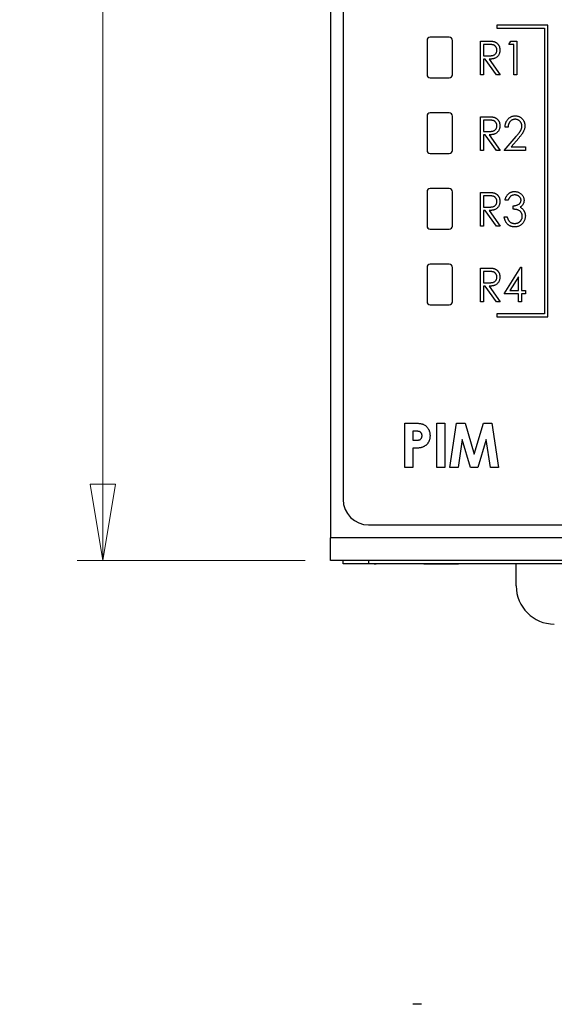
# Model space of a CAD drawing. Header units: millimetres. Extents: x 0 to 420, y 0 to 297.
# Tile 11 of 72: x 81 to 102, y 97 to 136. Entities that reach past the tile are written whole.
import ezdxf

# ---------------------------------------------------------------- set-up
doc = ezdxf.new("R2010")
doc.units = ezdxf.units.MM
doc.styles.add('SLDTEXTSTYLE1', font='TXT', dxfattribs={"width": 0.75})
doc.dimstyles.new('SLDDIMSTYLE0', dxfattribs={"dimtxt": 2.5, "dimasz": 3, "dimexe": 0, "dimexo": 0.0625, "dimtad": 1, "dimdec": 0, "dimlfac": 2, "dimrnd": 1e-09, "dimzin": 12, "dimdsep": 46, "dimtxsty": 'SLDTEXTSTYLE1', "dimblk1": 'CLOSED', "dimblk2": 'CLOSED', "dimsah": 1, "dimcen": 0.09, "dimadec": 0, "dimazin": 3, "dimtfac": 1, "dimtofl": 0, "dimtmove": 0, "dimatfit": 3, "dimldrblk": 'CLOSED', "dimfxl": 1, "dimfrac": 2, "dimtolj": 1, "dimtzin": 12, "dimarcsym": 0})

# ---------------------------------------------------------------- blocks, each defined once
blk = doc.blocks.new('_Closed')
at = {"color": 0, "linetype": 'ByBlock', "lineweight": -2}
for p, q in [((-1, 0.166667), (0, 0)), ((-1, 0.166667), (-1, -0.166667)), ((0, 0), (-1, -0.166667)), ((0, 0), (-1, 0))]:
    blk.add_line(p, q, dxfattribs=at)
blk = doc.blocks.new('_D')
at = {"color": 7, "linetype": 'Continuous', "lineweight": 0}
for p, q in [((92.656, 178.614), (83.699, 178.614)), ((84.699, 178.614), (84.699, 114.609)), ((92.656, 114.609), (83.699, 114.609))]:
    blk.add_line(p, q, dxfattribs=at)
at = {"color": 7, "linetype": 'Continuous', "lineweight": 18, "xscale": 3, "yscale": 3}
for p, rotation in [((84.699, 178.614, -29.706), 90), ((84.699, 114.609, -29.706), 270)]:
    blk.add_blockref('_Closed', p, dxfattribs=dict(at, rotation=rotation))
at = {"color": 7, "linetype": 'Continuous', "lineweight": 18, "insert": (81.476, 143.841), "char_height": 2.5, "attachment_point": 1, "rotation": 90, "style": 'SLDTEXTSTYLE1'}
blk.add_mtext('128', dxfattribs=at)

msp = doc.modelspace()

# ---------------------------------------------------------------- linework, layer by layer
at = {"color": 7, "linetype": 'Continuous', "lineweight": 25}
for p, q in [((94.156, 164.589), (94.156, 117.014)), ((93.656, 143.712), (93.656, 115.509)), ((102.206, 135.664), (100.206, 135.664)), ((100.206, 135.664), (100.206, 135.539)), ((100.206, 135.539), (102.081, 135.539)), ((102.081, 135.539), (102.081, 124.314)), ((102.206, 124.189), (102.206, 135.664)), ((98.331, 135.189), (97.581, 135.189)), ((97.456, 135.064), (97.456, 133.714)), ((98.456, 133.714), (98.456, 135.064)), ((99.559, 135.037), (99.802, 135.037)), ((99.559, 133.714), (99.559, 135.037)), ((99.897, 134.902), (99.678, 134.902)), ((99.678, 134.902), (99.678, 134.461)), ((100.678, 134.902), (100.749, 135.037)), ((100.865, 134.902), (100.678, 134.902)), ((100.749, 135.037), (100.984, 135.037)), ((100.865, 133.714), (100.865, 134.902)), ((100.984, 135.037), (100.984, 133.714)), ((99.678, 134.461), (99.892, 134.459)), ((99.749, 134.325), (99.678, 134.325)), ((99.678, 134.325), (99.678, 133.714)), ((100.189, 133.714), (99.749, 134.325)), ((99.898, 134.325), (100.339, 133.714)), ((97.581, 133.589), (98.331, 133.589)), ((99.678, 133.714), (99.559, 133.714)), ((100.339, 133.714), (100.189, 133.714)), ((100.984, 133.714), (100.865, 133.714)), ((97.456, 132.089), (97.456, 130.739)), ((98.331, 132.214), (97.581, 132.214)), ((98.456, 130.739), (98.456, 132.089)), ((99.559, 132.062), (99.802, 132.062)), ((99.559, 130.739), (99.559, 132.062)), ((99.678, 131.927), (99.678, 131.486)), ((99.897, 131.927), (99.678, 131.927)), ((100.644, 131.655), (100.526, 131.655)), ((99.678, 131.486), (99.892, 131.484)), ((99.749, 131.35), (99.678, 131.35)), ((99.678, 131.35), (99.678, 130.739)), ((100.189, 130.739), (99.749, 131.35)), ((99.898, 131.35), (100.339, 130.739)), ((100.492, 130.739), (100.959, 131.287)), ((101.066, 131.224), (100.768, 130.875)), ((100.768, 130.875), (101.323, 130.875)), ((101.323, 130.875), (101.323, 130.739)), ((97.581, 130.614), (98.331, 130.614)), ((99.678, 130.739), (99.559, 130.739)), ((100.339, 130.739), (100.189, 130.739)), ((101.323, 130.739), (100.492, 130.739)), ((97.456, 129.114), (97.456, 127.764)), ((98.331, 129.239), (97.581, 129.239)), ((98.456, 127.764), (98.456, 129.114)), ((99.559, 129.087), (99.802, 129.087)), ((99.559, 127.764), (99.559, 129.087)), ((99.897, 128.952), (99.678, 128.952)), ((99.678, 128.952), (99.678, 128.511)), ((100.644, 128.782), (100.526, 128.782)), ((100.848, 128.426), (100.848, 128.561)), ((99.678, 128.511), (99.892, 128.509)), ((99.749, 128.375), (99.678, 128.375)), ((99.678, 128.375), (99.678, 127.764)), ((100.189, 127.764), (99.749, 128.375)), ((99.898, 128.375), (100.339, 127.764)), ((99.678, 127.764), (99.559, 127.764)), ((100.339, 127.764), (100.189, 127.764)), ((100.492, 128.121), (100.61, 128.121)), ((97.581, 127.639), (98.331, 127.639)), ((98.331, 126.264), (97.581, 126.264)), ((97.456, 126.139), (97.456, 124.789)), ((98.456, 124.789), (98.456, 126.139)), ((99.559, 124.789), (99.559, 126.112)), ((99.559, 126.112), (99.802, 126.112)), ((99.897, 125.977), (99.678, 125.977)), ((99.678, 125.977), (99.678, 125.536)), ((100.492, 125.095), (101.146, 126.146)), ((101.146, 126.146), (101.17, 126.146)), ((101.17, 126.146), (101.17, 125.23)), ((99.678, 125.536), (99.892, 125.534)), ((101.051, 125.765), (100.719, 125.23)), ((101.051, 125.23), (101.051, 125.765)), ((99.749, 125.4), (99.678, 125.4)), ((99.678, 125.4), (99.678, 124.789)), ((100.189, 124.789), (99.749, 125.4)), ((99.898, 125.4), (100.339, 124.789)), ((101.051, 125.095), (100.492, 125.095)), ((100.719, 125.23), (101.051, 125.23)), ((101.051, 124.789), (101.051, 125.095)), ((101.17, 125.23), (101.323, 125.23)), ((101.323, 125.095), (101.17, 125.095)), ((101.17, 125.095), (101.17, 124.789)), ((101.323, 125.23), (101.323, 125.095)), ((97.581, 124.664), (98.331, 124.664)), ((99.678, 124.789), (99.559, 124.789)), ((100.339, 124.789), (100.189, 124.789)), ((101.17, 124.789), (101.051, 124.789)), ((102.081, 124.314), (100.206, 124.314)), ((100.206, 124.314), (100.206, 124.189)), ((100.206, 124.189), (102.206, 124.189)), ((96.586, 120.014), (96.921, 120.014)), ((96.586, 118.264), (96.586, 120.014)), ((97.842, 120.014), (98.156, 120.014)), ((97.842, 118.264), (97.842, 120.014)), ((98.156, 120.014), (98.156, 118.264)), ((98.358, 118.264), (98.617, 120.014)), ((98.617, 120.014), (98.953, 120.014)), ((98.953, 120.014), (99.312, 118.794)), ((99.312, 118.794), (99.672, 120.014)), ((99.672, 120.014), (100.006, 120.014)), ((100.006, 120.014), (100.265, 118.264)), ((96.988, 119.7), (96.9, 119.7)), ((96.9, 119.7), (96.9, 119.341)), ((96.9, 119.341), (96.999, 119.341)), ((98.841, 119.37), (98.677, 118.264)), ((99.165, 118.264), (98.841, 119.37)), ((99.783, 119.37), (99.457, 118.264)), ((99.947, 118.264), (99.783, 119.37)), ((96.9, 119.027), (96.9, 118.264)), ((96.9, 118.264), (96.586, 118.264)), ((98.156, 118.264), (97.842, 118.264)), ((98.677, 118.264), (98.358, 118.264)), ((99.457, 118.264), (99.165, 118.264)), ((100.265, 118.264), (99.947, 118.264)), ((95.156, 116.014), (118.756, 116.014)), ((120.269, 115.509), (93.656, 115.509)), ((93.656, 114.609), (93.656, 115.509)), ((120.269, 114.609), (93.656, 114.609)), ((94.156, 114.484), (94.156, 114.609)), ((95.156, 114.609), (95.156, 114.484)), ((95.156, 114.484), (94.156, 114.484)), ((95.15, 114.482), (95.15, 114.484)), ((118.756, 114.484), (95.156, 114.484)), ((95.373, 114.482), (95.373, 114.484)), ((95.373, 114.482), (95.455, 114.482)), ((95.455, 114.482), (95.455, 114.484)), ((95.624, 114.482), (95.624, 114.484)), ((95.755, 114.482), (95.755, 114.484)), ((96.182, 114.482), (96.182, 114.484)), ((96.54, 114.482), (96.54, 114.484)), ((97.333, 114.482), (97.333, 114.484)), ((97.333, 114.482), (98.69, 114.482)), ((98.69, 114.482), (98.69, 114.484)), ((100.963, 113.614), (100.963, 114.484))]:
    msp.add_line(p, q, dxfattribs=at)
for centre, radius, start, end in [((97.581, 135.064), 0.125, 90, 180), ((98.331, 135.064), 0.125, 0, 90), ((97.581, 133.714), 0.125, 180, 270), ((98.331, 133.714), 0.125, 270, 0), ((97.581, 132.089), 0.125, 90, 180), ((98.331, 132.089), 0.125, 0, 90), ((97.581, 130.739), 0.125, 180, 270), ((98.331, 130.739), 0.125, 270, 0), ((97.581, 129.114), 0.125, 90, 180), ((98.331, 129.114), 0.125, 0, 90), ((97.581, 127.764), 0.125, 180, 270), ((98.331, 127.764), 0.125, 270, 0), ((97.581, 126.139), 0.125, 90, 180), ((98.331, 126.139), 0.125, 0, 90), ((97.581, 124.789), 0.125, 180, 270), ((98.331, 124.789), 0.125, 270, 0), ((95.156, 117.014), 1, 180, 270), ((102.463, 113.614), 1.5, 180, 270)]:
    msp.add_arc(centre, radius, start, end, dxfattribs=at)
for points, knots in [([(99.802, 135.037), (99.818, 135.037), (99.849, 135.037), (99.894, 135.036), (99.935, 135.035), (99.971, 135.033), (100.004, 135.03), (100.032, 135.028), (100.056, 135.024), (100.071, 135.021), (100.077, 135.019)], [0, 0, 0, 0, 0.176242, 0.33814, 0.484799, 0.617149, 0.734395, 0.837422, 0.92561, 1, 1, 1, 1]), ([(100.203, 134.684), (100.203, 134.694), (100.202, 134.715), (100.196, 134.746), (100.185, 134.775), (100.17, 134.802), (100.152, 134.827), (100.131, 134.849), (100.107, 134.866), (100.085, 134.877), (100.065, 134.884), (100.048, 134.889), (100.028, 134.893), (100.006, 134.896), (99.982, 134.899), (99.956, 134.9), (99.927, 134.901), (99.907, 134.902), (99.897, 134.902)], [0, 0, 0, 0, 0.074206, 0.146692, 0.218332, 0.29067, 0.362618, 0.431553, 0.499554, 0.567987, 0.604677, 0.646293, 0.69288, 0.744014, 0.799888, 0.86174, 0.928424, 1, 1, 1, 1]), ([(100.077, 135.019), (100.086, 135.017), (100.104, 135.012), (100.129, 135.002), (100.153, 134.99), (100.176, 134.977), (100.198, 134.961), (100.218, 134.944), (100.237, 134.924), (100.254, 134.903), (100.27, 134.88), (100.284, 134.856), (100.296, 134.83), (100.306, 134.803), (100.313, 134.775), (100.318, 134.746), (100.321, 134.715), (100.322, 134.694), (100.322, 134.683)], [0, 0, 0, 0, 0.061387, 0.121495, 0.181089, 0.240038, 0.298644, 0.35799, 0.418441, 0.480043, 0.541867, 0.604173, 0.666682, 0.729899, 0.794538, 0.860455, 0.929211, 1, 1, 1, 1]), ([(99.892, 134.459), (99.902, 134.459), (99.922, 134.459), (99.95, 134.46), (99.976, 134.462), (100, 134.465), (100.022, 134.468), (100.042, 134.472), (100.06, 134.477), (100.081, 134.485), (100.105, 134.497), (100.13, 134.515), (100.152, 134.537), (100.17, 134.562), (100.185, 134.59), (100.196, 134.62), (100.202, 134.651), (100.203, 134.673), (100.203, 134.684)], [0, 0, 0, 0, 0.068884, 0.133004, 0.192369, 0.247684, 0.298447, 0.344783, 0.387444, 0.426058, 0.498477, 0.568226, 0.638295, 0.709239, 0.781676, 0.852765, 0.925523, 1, 1, 1, 1]), ([(100.322, 134.683), (100.322, 134.666), (100.32, 134.632), (100.312, 134.582), (100.297, 134.535), (100.276, 134.492), (100.25, 134.453), (100.218, 134.419), (100.182, 134.39), (100.147, 134.371), (100.117, 134.358), (100.092, 134.349), (100.064, 134.342), (100.035, 134.336), (100.004, 134.331), (99.971, 134.328), (99.935, 134.325), (99.911, 134.325), (99.898, 134.325)], [0, 0, 0, 0, 0.083484, 0.162613, 0.23918, 0.314494, 0.388385, 0.460717, 0.533791, 0.609022, 0.648239, 0.690365, 0.734562, 0.781635, 0.831635, 0.884694, 0.940506, 1, 1, 1, 1]), ([(99.802, 132.062), (99.818, 132.062), (99.849, 132.062), (99.894, 132.061), (99.935, 132.06), (99.971, 132.058), (100.004, 132.055), (100.032, 132.053), (100.056, 132.049), (100.071, 132.046), (100.077, 132.044)], [0, 0, 0, 0, 0.176242, 0.33814, 0.484799, 0.617149, 0.734395, 0.837422, 0.92561, 1, 1, 1, 1]), ([(100.077, 132.044), (100.086, 132.042), (100.104, 132.037), (100.129, 132.027), (100.153, 132.015), (100.176, 132.002), (100.198, 131.986), (100.218, 131.969), (100.237, 131.949), (100.254, 131.928), (100.27, 131.905), (100.284, 131.881), (100.296, 131.855), (100.306, 131.828), (100.313, 131.8), (100.318, 131.771), (100.321, 131.74), (100.322, 131.719), (100.322, 131.708)], [0, 0, 0, 0, 0.061387, 0.121495, 0.181089, 0.240038, 0.298644, 0.35799, 0.418441, 0.480043, 0.541867, 0.604173, 0.666682, 0.729899, 0.794538, 0.860455, 0.929211, 1, 1, 1, 1]), ([(100.526, 131.655), (100.526, 131.671), (100.528, 131.702), (100.534, 131.747), (100.544, 131.79), (100.557, 131.831), (100.574, 131.87), (100.595, 131.906), (100.618, 131.941), (100.645, 131.973), (100.675, 132.001), (100.706, 132.027), (100.74, 132.048), (100.774, 132.066), (100.811, 132.079), (100.849, 132.089), (100.889, 132.095), (100.917, 132.096), (100.931, 132.096)], [0, 0, 0, 0, 0.0708942, 0.1392001, 0.2048698, 0.2692344, 0.3320809, 0.394901, 0.457202, 0.5201126, 0.5825175, 0.6427381, 0.7017339, 0.7600454, 0.8181574, 0.8772602, 0.9375267, 1, 1, 1, 1]), ([(100.931, 132.096), (100.944, 132.096), (100.971, 132.095), (101.01, 132.089), (101.047, 132.081), (101.082, 132.067), (101.116, 132.051), (101.146, 132.03), (101.176, 132.006), (101.202, 131.979), (101.227, 131.949), (101.248, 131.918), (101.266, 131.885), (101.28, 131.85), (101.292, 131.815), (101.3, 131.778), (101.305, 131.74), (101.305, 131.714), (101.306, 131.701)], [0, 0, 0, 0, 0.067106, 0.131744, 0.194458, 0.255749, 0.316097, 0.376704, 0.438236, 0.501646, 0.565077, 0.627495, 0.688465, 0.749509, 0.810355, 0.872348, 0.935088, 1, 1, 1, 1]), ([(99.892, 131.484), (99.902, 131.484), (99.922, 131.484), (99.95, 131.485), (99.976, 131.487), (100, 131.49), (100.022, 131.493), (100.042, 131.497), (100.06, 131.502), (100.081, 131.51), (100.105, 131.522), (100.13, 131.54), (100.152, 131.562), (100.17, 131.587), (100.185, 131.615), (100.196, 131.645), (100.202, 131.676), (100.203, 131.698), (100.203, 131.709)], [0, 0, 0, 0, 0.068884, 0.133004, 0.192369, 0.247684, 0.298447, 0.344783, 0.387444, 0.426058, 0.498477, 0.568226, 0.638295, 0.709239, 0.781676, 0.852765, 0.925523, 1, 1, 1, 1]), ([(100.203, 131.709), (100.203, 131.719), (100.202, 131.74), (100.196, 131.771), (100.185, 131.8), (100.17, 131.827), (100.152, 131.852), (100.131, 131.874), (100.107, 131.891), (100.085, 131.902), (100.065, 131.909), (100.048, 131.914), (100.028, 131.918), (100.006, 131.921), (99.982, 131.924), (99.956, 131.925), (99.927, 131.926), (99.907, 131.927), (99.897, 131.927)], [0, 0, 0, 0, 0.074206, 0.146692, 0.218332, 0.29067, 0.362618, 0.431553, 0.499554, 0.567987, 0.604677, 0.646293, 0.69288, 0.744014, 0.799888, 0.86174, 0.928424, 1, 1, 1, 1]), ([(100.322, 131.708), (100.322, 131.691), (100.32, 131.657), (100.312, 131.607), (100.297, 131.56), (100.276, 131.517), (100.25, 131.478), (100.218, 131.444), (100.182, 131.415), (100.147, 131.396), (100.117, 131.383), (100.092, 131.374), (100.064, 131.367), (100.035, 131.361), (100.004, 131.356), (99.971, 131.353), (99.935, 131.35), (99.911, 131.35), (99.898, 131.35)], [0, 0, 0, 0, 0.083484, 0.162613, 0.23918, 0.314494, 0.388385, 0.460717, 0.533791, 0.609022, 0.648239, 0.690365, 0.734562, 0.781635, 0.831635, 0.884694, 0.940506, 1, 1, 1, 1]), ([(100.925, 131.96), (100.915, 131.96), (100.897, 131.96), (100.869, 131.956), (100.843, 131.95), (100.819, 131.941), (100.795, 131.93), (100.772, 131.916), (100.751, 131.899), (100.731, 131.88), (100.713, 131.86), (100.697, 131.836), (100.683, 131.811), (100.671, 131.784), (100.661, 131.755), (100.653, 131.723), (100.647, 131.69), (100.645, 131.667), (100.644, 131.655)], [0, 0, 0, 0, 0.061535, 0.120681, 0.178642, 0.235332, 0.291867, 0.34862, 0.406764, 0.466093, 0.52635, 0.587062, 0.649555, 0.7136, 0.780456, 0.850261, 0.923173, 1, 1, 1, 1]), ([(101.187, 131.692), (101.187, 131.701), (101.187, 131.719), (101.183, 131.745), (101.177, 131.77), (101.168, 131.794), (101.158, 131.818), (101.145, 131.84), (101.129, 131.861), (101.111, 131.882), (101.092, 131.9), (101.071, 131.916), (101.049, 131.93), (101.027, 131.941), (101.003, 131.95), (100.978, 131.956), (100.951, 131.96), (100.934, 131.96), (100.925, 131.96)], [0, 0, 0, 0, 0.064826, 0.127694, 0.189002, 0.250262, 0.311649, 0.372859, 0.435986, 0.500806, 0.565495, 0.628378, 0.689165, 0.749946, 0.810822, 0.872278, 0.935146, 1, 1, 1, 1]), ([(100.959, 131.287), (100.97, 131.3), (100.992, 131.325), (101.023, 131.362), (101.051, 131.395), (101.076, 131.427), (101.097, 131.456), (101.116, 131.482), (101.131, 131.505), (101.148, 131.533), (101.164, 131.566), (101.177, 131.607), (101.186, 131.649), (101.187, 131.678), (101.187, 131.692)], [0, 0, 0, 0, 0.1089127, 0.2096152, 0.3017648, 0.3853909, 0.4609786, 0.528012, 0.5871407, 0.6380236, 0.7303949, 0.8206903, 0.9096583, 1, 1, 1, 1]), ([(101.306, 131.701), (101.305, 131.682), (101.304, 131.646), (101.295, 131.592), (101.279, 131.54), (101.261, 131.497), (101.242, 131.463), (101.226, 131.435), (101.206, 131.406), (101.184, 131.373), (101.158, 131.339), (101.13, 131.302), (101.099, 131.264), (101.077, 131.237), (101.066, 131.224)], [0, 0, 0, 0, 0.10151, 0.200837, 0.299625, 0.399332, 0.452699, 0.511826, 0.577323, 0.649147, 0.727119, 0.811496, 0.9029, 1, 1, 1, 1]), ([(99.802, 129.087), (99.818, 129.087), (99.849, 129.087), (99.894, 129.086), (99.935, 129.085), (99.971, 129.083), (100.004, 129.08), (100.032, 129.078), (100.056, 129.074), (100.071, 129.071), (100.077, 129.069)], [0, 0, 0, 0, 0.176242, 0.33814, 0.484799, 0.617149, 0.734395, 0.837422, 0.92561, 1, 1, 1, 1]), ([(100.203, 128.734), (100.203, 128.744), (100.202, 128.765), (100.196, 128.796), (100.185, 128.825), (100.17, 128.852), (100.152, 128.877), (100.131, 128.899), (100.107, 128.916), (100.085, 128.927), (100.065, 128.934), (100.048, 128.939), (100.028, 128.943), (100.006, 128.946), (99.982, 128.949), (99.956, 128.95), (99.927, 128.951), (99.907, 128.952), (99.897, 128.952)], [0, 0, 0, 0, 0.074206, 0.146692, 0.218332, 0.29067, 0.362618, 0.431553, 0.499554, 0.567987, 0.604677, 0.646293, 0.69288, 0.744014, 0.799888, 0.86174, 0.928424, 1, 1, 1, 1]), ([(100.077, 129.069), (100.086, 129.067), (100.104, 129.062), (100.129, 129.052), (100.153, 129.04), (100.176, 129.027), (100.198, 129.011), (100.218, 128.994), (100.237, 128.974), (100.254, 128.953), (100.27, 128.93), (100.284, 128.906), (100.296, 128.88), (100.306, 128.853), (100.313, 128.825), (100.318, 128.796), (100.321, 128.765), (100.322, 128.744), (100.322, 128.733)], [0, 0, 0, 0, 0.061387, 0.121495, 0.181089, 0.240038, 0.298644, 0.35799, 0.418441, 0.480043, 0.541867, 0.604173, 0.666682, 0.729899, 0.794538, 0.860455, 0.929211, 1, 1, 1, 1]), ([(100.526, 128.782), (100.529, 128.795), (100.535, 128.821), (100.547, 128.859), (100.561, 128.894), (100.577, 128.926), (100.595, 128.957), (100.616, 128.985), (100.638, 129.01), (100.662, 129.033), (100.688, 129.054), (100.715, 129.072), (100.744, 129.087), (100.773, 129.1), (100.804, 129.109), (100.836, 129.116), (100.868, 129.121), (100.891, 129.121), (100.902, 129.121)], [0, 0, 0, 0, 0.074282, 0.144875, 0.213158, 0.279066, 0.342788, 0.405011, 0.466609, 0.527393, 0.58752, 0.646103, 0.704302, 0.762167, 0.820014, 0.878488, 0.938507, 1, 1, 1, 1]), ([(100.904, 128.985), (100.89, 128.985), (100.862, 128.984), (100.822, 128.975), (100.785, 128.961), (100.757, 128.943), (100.736, 128.927), (100.721, 128.912), (100.706, 128.895), (100.693, 128.876), (100.68, 128.856), (100.667, 128.833), (100.655, 128.808), (100.648, 128.791), (100.644, 128.782)], [0, 0, 0, 0, 0.120032, 0.233521, 0.344431, 0.454949, 0.511874, 0.57062, 0.63265, 0.698517, 0.767458, 0.840518, 0.917842, 1, 1, 1, 1]), ([(100.902, 129.121), (100.919, 129.121), (100.951, 129.12), (100.999, 129.11), (101.046, 129.095), (101.09, 129.075), (101.131, 129.049), (101.167, 129.019), (101.199, 128.984), (101.225, 128.946), (101.246, 128.906), (101.261, 128.864), (101.27, 128.821), (101.271, 128.792), (101.272, 128.777)], [0, 0, 0, 0, 0.088152, 0.174818, 0.261298, 0.348501, 0.435009, 0.519029, 0.601423, 0.684099, 0.765985, 0.844847, 0.922235, 1, 1, 1, 1]), ([(101.153, 128.778), (101.153, 128.785), (101.153, 128.799), (101.149, 128.819), (101.143, 128.838), (101.136, 128.857), (101.126, 128.875), (101.113, 128.892), (101.099, 128.909), (101.082, 128.924), (101.064, 128.939), (101.045, 128.951), (101.024, 128.962), (101.003, 128.971), (100.979, 128.977), (100.955, 128.982), (100.93, 128.985), (100.913, 128.985), (100.904, 128.985)], [0, 0, 0, 0, 0.057394, 0.114053, 0.169167, 0.225526, 0.28177, 0.340286, 0.400705, 0.464133, 0.528975, 0.592775, 0.656538, 0.721493, 0.788012, 0.856179, 0.926456, 1, 1, 1, 1]), ([(99.892, 128.509), (99.902, 128.509), (99.922, 128.509), (99.95, 128.51), (99.976, 128.512), (100, 128.515), (100.022, 128.518), (100.042, 128.522), (100.06, 128.527), (100.081, 128.535), (100.105, 128.547), (100.13, 128.565), (100.152, 128.587), (100.17, 128.612), (100.185, 128.64), (100.196, 128.67), (100.202, 128.701), (100.203, 128.723), (100.203, 128.734)], [0, 0, 0, 0, 0.068884, 0.133004, 0.192369, 0.247684, 0.298447, 0.344783, 0.387444, 0.426058, 0.498477, 0.568226, 0.638295, 0.709239, 0.781676, 0.852765, 0.925523, 1, 1, 1, 1]), ([(100.322, 128.733), (100.322, 128.716), (100.32, 128.682), (100.312, 128.632), (100.297, 128.585), (100.276, 128.542), (100.25, 128.503), (100.218, 128.469), (100.182, 128.44), (100.147, 128.421), (100.117, 128.408), (100.092, 128.399), (100.064, 128.392), (100.035, 128.386), (100.004, 128.381), (99.971, 128.378), (99.935, 128.375), (99.911, 128.375), (99.898, 128.375)], [0, 0, 0, 0, 0.083484, 0.162613, 0.23918, 0.314494, 0.388385, 0.460717, 0.533791, 0.609022, 0.648239, 0.690365, 0.734562, 0.781635, 0.831635, 0.884694, 0.940506, 1, 1, 1, 1]), ([(100.848, 128.561), (100.863, 128.562), (100.891, 128.562), (100.934, 128.569), (100.974, 128.578), (101.011, 128.592), (101.046, 128.608), (101.076, 128.627), (101.1, 128.648), (101.12, 128.671), (101.135, 128.696), (101.145, 128.723), (101.152, 128.75), (101.153, 128.769), (101.153, 128.778)], [0, 0, 0, 0, 0.1058, 0.208102, 0.306952, 0.403845, 0.495836, 0.580279, 0.657016, 0.729335, 0.79901, 0.865583, 0.932309, 1, 1, 1, 1]), ([(101.272, 128.777), (101.271, 128.763), (101.271, 128.736), (101.263, 128.696), (101.252, 128.659), (101.235, 128.623), (101.213, 128.59), (101.187, 128.559), (101.156, 128.53), (101.133, 128.514), (101.121, 128.505)], [0, 0, 0, 0, 0.128961, 0.252356, 0.372719, 0.492297, 0.612547, 0.736291, 0.864891, 1, 1, 1, 1]), ([(101.204, 128.146), (101.204, 128.158), (101.203, 128.183), (101.195, 128.219), (101.182, 128.254), (101.165, 128.287), (101.143, 128.317), (101.118, 128.344), (101.089, 128.367), (101.062, 128.383), (101.038, 128.393), (101.018, 128.4), (100.995, 128.406), (100.97, 128.412), (100.943, 128.417), (100.913, 128.42), (100.881, 128.424), (100.859, 128.425), (100.848, 128.426)], [0, 0, 0, 0, 0.072483, 0.1443357, 0.2162693, 0.289826, 0.363748, 0.4359015, 0.5074199, 0.5801621, 0.6188379, 0.6608077, 0.7071324, 0.7572531, 0.8111511, 0.869953, 0.932709, 1, 1, 1, 1]), ([(101.323, 128.157), (101.322, 128.139), (101.321, 128.102), (101.31, 128.047), (101.292, 127.994), (101.268, 127.943), (101.238, 127.895), (101.202, 127.853), (101.161, 127.816), (101.115, 127.785), (101.066, 127.76), (101.013, 127.743), (100.957, 127.732), (100.919, 127.731), (100.899, 127.73)], [0, 0, 0, 0, 0.082872, 0.165142, 0.248491, 0.333462, 0.418329, 0.500365, 0.581906, 0.664008, 0.746485, 0.828958, 0.912783, 1, 1, 1, 1]), ([(100.902, 127.866), (100.913, 127.866), (100.935, 127.867), (100.966, 127.871), (100.996, 127.877), (101.025, 127.887), (101.052, 127.898), (101.076, 127.913), (101.1, 127.93), (101.121, 127.949), (101.14, 127.971), (101.158, 127.993), (101.172, 128.016), (101.184, 128.04), (101.193, 128.066), (101.199, 128.092), (101.203, 128.119), (101.204, 128.137), (101.204, 128.146)], [0, 0, 0, 0, 0.0726365, 0.1417262, 0.2082692, 0.2731177, 0.3360498, 0.3987839, 0.4614624, 0.5246603, 0.587471, 0.6483012, 0.7072843, 0.7655086, 0.8230883, 0.8812071, 0.940024, 1, 1, 1, 1]), ([(101.121, 128.505), (101.134, 128.499), (101.159, 128.485), (101.194, 128.458), (101.225, 128.428), (101.242, 128.404), (101.251, 128.392)], [0, 0, 0, 0, 0.250334, 0.497098, 0.745903, 1, 1, 1, 1]), ([(101.251, 128.392), (101.257, 128.384), (101.268, 128.366), (101.283, 128.339), (101.295, 128.31), (101.305, 128.281), (101.313, 128.251), (101.319, 128.221), (101.322, 128.189), (101.323, 128.168), (101.323, 128.157)], [0, 0, 0, 0, 0.126046, 0.250947, 0.373622, 0.497176, 0.620273, 0.744382, 0.87147, 1, 1, 1, 1]), ([(100.899, 127.73), (100.886, 127.731), (100.861, 127.731), (100.823, 127.736), (100.787, 127.744), (100.752, 127.755), (100.72, 127.769), (100.688, 127.786), (100.659, 127.806), (100.631, 127.829), (100.606, 127.855), (100.582, 127.885), (100.561, 127.917), (100.542, 127.952), (100.526, 127.99), (100.512, 128.031), (100.5, 128.075), (100.494, 128.105), (100.492, 128.121)], [0, 0, 0, 0, 0.063186, 0.124194, 0.183604, 0.241346, 0.298312, 0.355201, 0.412588, 0.470703, 0.529828, 0.58992, 0.651564, 0.715502, 0.78143, 0.850905, 0.923451, 1, 1, 1, 1]), ([(100.61, 128.121), (100.613, 128.11), (100.618, 128.09), (100.628, 128.062), (100.638, 128.036), (100.649, 128.012), (100.661, 127.99), (100.674, 127.97), (100.688, 127.953), (100.698, 127.943), (100.703, 127.938)], [0, 0, 0, 0, 0.152217, 0.2961767, 0.4318619, 0.5585096, 0.6777848, 0.79096, 0.8981054, 1, 1, 1, 1]), ([(100.703, 127.938), (100.71, 127.932), (100.723, 127.921), (100.745, 127.906), (100.768, 127.893), (100.792, 127.884), (100.817, 127.876), (100.844, 127.87), (100.873, 127.867), (100.892, 127.866), (100.902, 127.866)], [0, 0, 0, 0, 0.121204, 0.241415, 0.361745, 0.482356, 0.605846, 0.732505, 0.863626, 1, 1, 1, 1]), ([(99.802, 126.112), (99.818, 126.112), (99.849, 126.112), (99.894, 126.111), (99.935, 126.11), (99.971, 126.108), (100.004, 126.105), (100.032, 126.103), (100.056, 126.099), (100.071, 126.096), (100.077, 126.094)], [0, 0, 0, 0, 0.176242, 0.33814, 0.484799, 0.617149, 0.734395, 0.837422, 0.92561, 1, 1, 1, 1]), ([(100.203, 125.759), (100.203, 125.769), (100.202, 125.79), (100.196, 125.821), (100.185, 125.85), (100.17, 125.877), (100.152, 125.902), (100.131, 125.924), (100.107, 125.941), (100.085, 125.952), (100.065, 125.959), (100.048, 125.964), (100.028, 125.968), (100.006, 125.971), (99.982, 125.974), (99.956, 125.975), (99.927, 125.976), (99.907, 125.977), (99.897, 125.977)], [0, 0, 0, 0, 0.074206, 0.146692, 0.218332, 0.29067, 0.362618, 0.431553, 0.499554, 0.567987, 0.604677, 0.646293, 0.69288, 0.744014, 0.799888, 0.86174, 0.928424, 1, 1, 1, 1]), ([(100.077, 126.094), (100.086, 126.092), (100.104, 126.087), (100.129, 126.077), (100.153, 126.065), (100.176, 126.052), (100.198, 126.036), (100.218, 126.019), (100.237, 125.999), (100.254, 125.978), (100.27, 125.955), (100.284, 125.931), (100.296, 125.905), (100.306, 125.878), (100.313, 125.85), (100.318, 125.821), (100.321, 125.79), (100.322, 125.769), (100.322, 125.758)], [0, 0, 0, 0, 0.061387, 0.121495, 0.181089, 0.240038, 0.298644, 0.35799, 0.418441, 0.480043, 0.541867, 0.604173, 0.666682, 0.729899, 0.794538, 0.860455, 0.929211, 1, 1, 1, 1]), ([(99.892, 125.534), (99.902, 125.534), (99.922, 125.534), (99.95, 125.535), (99.976, 125.537), (100, 125.54), (100.022, 125.543), (100.042, 125.547), (100.06, 125.552), (100.081, 125.56), (100.105, 125.572), (100.13, 125.59), (100.152, 125.612), (100.17, 125.637), (100.185, 125.665), (100.196, 125.695), (100.202, 125.726), (100.203, 125.748), (100.203, 125.759)], [0, 0, 0, 0, 0.068884, 0.133004, 0.192369, 0.247684, 0.298447, 0.344783, 0.387444, 0.426058, 0.498477, 0.568226, 0.638295, 0.709239, 0.781676, 0.852765, 0.925523, 1, 1, 1, 1]), ([(100.322, 125.758), (100.322, 125.741), (100.32, 125.707), (100.312, 125.657), (100.297, 125.61), (100.276, 125.567), (100.25, 125.528), (100.218, 125.494), (100.182, 125.465), (100.147, 125.446), (100.117, 125.433), (100.092, 125.424), (100.064, 125.417), (100.035, 125.411), (100.004, 125.406), (99.971, 125.403), (99.935, 125.4), (99.911, 125.4), (99.898, 125.4)], [0, 0, 0, 0, 0.083484, 0.162613, 0.23918, 0.314494, 0.388385, 0.460717, 0.533791, 0.609022, 0.648239, 0.690365, 0.734562, 0.781635, 0.831635, 0.884694, 0.940506, 1, 1, 1, 1]), ([(96.921, 120.014), (96.943, 120.014), (96.985, 120.014), (97.046, 120.012), (97.103, 120.007), (97.154, 120.002), (97.201, 119.995), (97.243, 119.986), (97.28, 119.976), (97.323, 119.959), (97.371, 119.934), (97.423, 119.896), (97.467, 119.849), (97.499, 119.805), (97.52, 119.765), (97.535, 119.734), (97.546, 119.702), (97.556, 119.668), (97.564, 119.632), (97.569, 119.595), (97.572, 119.557), (97.573, 119.53), (97.573, 119.517)], [0, 0, 0, 0, 0.06936, 0.133947, 0.193456, 0.248299, 0.298238, 0.343337, 0.384195, 0.42105, 0.489231, 0.556288, 0.623701, 0.693464, 0.72931, 0.765316, 0.802042, 0.839487, 0.877748, 0.917141, 0.958075, 1, 1, 1, 1]), ([(97.186, 119.666), (97.181, 119.668), (97.171, 119.674), (97.153, 119.681), (97.132, 119.687), (97.109, 119.692), (97.082, 119.696), (97.053, 119.699), (97.021, 119.7), (96.999, 119.7), (96.988, 119.7)], [0, 0, 0, 0, 0.082575, 0.175438, 0.281319, 0.397664, 0.52838, 0.672171, 0.829246, 1, 1, 1, 1]), ([(97.259, 119.518), (97.259, 119.526), (97.259, 119.542), (97.255, 119.565), (97.249, 119.586), (97.241, 119.606), (97.231, 119.623), (97.218, 119.639), (97.203, 119.654), (97.192, 119.662), (97.186, 119.666)], [0, 0, 0, 0, 0.142028, 0.27534, 0.401217, 0.523937, 0.642137, 0.758955, 0.877935, 1, 1, 1, 1]), ([(96.999, 119.341), (97.017, 119.341), (97.05, 119.342), (97.095, 119.345), (97.131, 119.35), (97.16, 119.358), (97.183, 119.369), (97.202, 119.383), (97.219, 119.399), (97.233, 119.418), (97.245, 119.44), (97.253, 119.464), (97.258, 119.49), (97.259, 119.508), (97.259, 119.518)], [0, 0, 0, 0, 0.148996, 0.273192, 0.374021, 0.452416, 0.519042, 0.582915, 0.647226, 0.712232, 0.780172, 0.849611, 0.922463, 1, 1, 1, 1]), ([(97.573, 119.517), (97.573, 119.503), (97.572, 119.474), (97.568, 119.432), (97.561, 119.392), (97.551, 119.353), (97.538, 119.317), (97.522, 119.282), (97.504, 119.25), (97.482, 119.219), (97.459, 119.19), (97.433, 119.164), (97.405, 119.14), (97.375, 119.118), (97.342, 119.099), (97.308, 119.081), (97.272, 119.066), (97.247, 119.058), (97.234, 119.054)], [0, 0, 0, 0, 0.070703, 0.138881, 0.204413, 0.268034, 0.330439, 0.391169, 0.451683, 0.511752, 0.571975, 0.631539, 0.690467, 0.749945, 0.810833, 0.872527, 0.935105, 1, 1, 1, 1]), ([(97.234, 119.054), (97.226, 119.052), (97.208, 119.047), (97.178, 119.042), (97.143, 119.037), (97.103, 119.033), (97.059, 119.031), (97.01, 119.029), (96.957, 119.027), (96.919, 119.027), (96.9, 119.027)], [0, 0, 0, 0, 0.077361, 0.16836, 0.272441, 0.38975, 0.521355, 0.667422, 0.826961, 1, 1, 1, 1]), ([(97.234, 97.163), (97.226, 97.163), (97.208, 97.163), (97.178, 97.163), (97.143, 97.163), (97.103, 97.163), (97.059, 97.163), (97.01, 97.163), (96.957, 97.163), (96.919, 97.163), (96.9, 97.163)], [0, 0, 0, 0, 0.077361, 0.16836, 0.272441, 0.38975, 0.521355, 0.667422, 0.826961, 1, 1, 1, 1])]:
    msp.add_open_spline(points, degree=3, knots=knots, dxfattribs=at)

# ---------------------------------------------------------------- dimensions: what is measured, and where the dimension line sits
at = {"color": 7, "linetype": 'Continuous', "lineweight": 18}
dim = msp.add_linear_dim(base=(84.699, 114.609), p1=(93.656, 178.614), p2=(93.656, 114.609), angle=90, dimstyle='SLDDIMSTYLE0', dxfattribs=at)
dim.commit()
dim.dimension.update_dxf_attribs({"geometry": '_D', "text_midpoint": (84.699, 146.612), "dimtype": 160})

doc.saveas('drawing.dxf')
